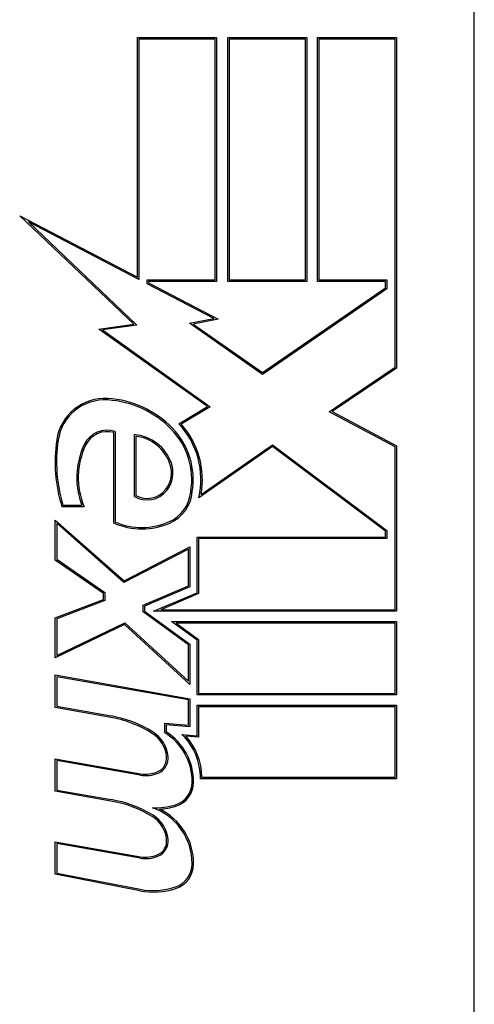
# Model space of a CAD drawing. Header units: inches. Extents: x 3.4 to 82.4, y 3.9 to 45.4.
# Tile 37 of 114: x 5.574 to 5.804, y 16.06 to 16.558. Entities that reach past the tile are written whole.
import ezdxf

# ---------------------------------------------------------------- set-up
doc = ezdxf.new("R2010")
doc.units = ezdxf.units.IN
doc.header["$MEASUREMENT"] = 0
doc.layers.add('Visible Edges(ANSI)', color=7, linetype='Continuous', lineweight=25)

msp = doc.modelspace()

# ---------------------------------------------------------------- linework, layer by layer
at = {"layer": 'Visible Edges(ANSI)'}
for p, q in [((5.803790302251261, 15.59135230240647), (5.803790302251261, 17.08331683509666)), ((5.63317023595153, 16.42784896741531), (5.63317023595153, 16.54907078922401)), ((5.63317023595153, 16.54907078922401), (5.673295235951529, 16.54907078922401)), ((5.67254523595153, 16.54832078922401), (5.63392023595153, 16.54832078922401)), ((5.63392023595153, 16.54832078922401), (5.63392023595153, 16.42661300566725)), ((5.67254523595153, 16.42644578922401), (5.67254523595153, 16.54832078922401)), ((5.673295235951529, 16.54907078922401), (5.673295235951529, 16.42569578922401)), ((5.67892023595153, 16.54907078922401), (5.71904523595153, 16.54907078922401)), ((5.67892023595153, 16.42569578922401), (5.67892023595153, 16.54907078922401)), ((5.718295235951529, 16.54832078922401), (5.67967023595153, 16.54832078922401)), ((5.67967023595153, 16.54832078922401), (5.67967023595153, 16.42644578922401)), ((5.718295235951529, 16.42644578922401), (5.718295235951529, 16.54832078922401)), ((5.71904523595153, 16.54907078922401), (5.71904523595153, 16.42569578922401)), ((5.72429523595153, 16.42569578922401), (5.72429523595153, 16.54907078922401)), ((5.72429523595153, 16.54907078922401), (5.76442023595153, 16.54907078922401)), ((5.76367023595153, 16.54832078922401), (5.72504523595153, 16.54832078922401)), ((5.72504523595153, 16.54832078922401), (5.72504523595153, 16.42644578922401)), ((5.76367023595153, 16.38221957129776), (5.76367023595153, 16.54832078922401)), ((5.76442023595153, 16.54907078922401), (5.76442023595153, 16.38182078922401)), ((5.63129523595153, 16.40408507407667), (5.57354523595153, 16.45888777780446)), ((5.57354523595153, 16.45888777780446), (5.63317023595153, 16.42784896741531)), ((5.63392023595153, 16.42661300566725), (5.577932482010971, 16.4557583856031)), ((5.577932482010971, 16.4557583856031), (5.632939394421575, 16.40355877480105)), ((5.63804523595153, 16.42446566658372), (5.63804523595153, 16.42644578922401)), ((5.63804523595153, 16.42644578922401), (5.67254523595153, 16.42644578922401)), ((5.673295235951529, 16.42569578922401), (5.63879523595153, 16.42569578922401)), ((5.63879523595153, 16.42569578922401), (5.63879523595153, 16.42492077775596)), ((5.71904523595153, 16.42569578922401), (5.67892023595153, 16.42569578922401)), ((5.67967023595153, 16.42644578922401), (5.718295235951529, 16.42644578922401)), ((5.75879523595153, 16.42569578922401), (5.72429523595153, 16.42569578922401)), ((5.72504523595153, 16.42644578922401), (5.75954523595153, 16.42644578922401)), ((5.75879523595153, 16.42235402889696), (5.75879523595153, 16.42569578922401)), ((5.75954523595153, 16.42644578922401), (5.75954523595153, 16.42195943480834)), ((5.671793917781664, 16.4068972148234), (5.63804523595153, 16.42446566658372)), ((5.63879523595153, 16.42492077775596), (5.674045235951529, 16.40657078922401)), ((5.75954523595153, 16.42195943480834), (5.69654125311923, 16.37865799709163)), ((5.69654523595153, 16.37957078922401), (5.75879523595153, 16.42235402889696)), ((5.659597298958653, 16.40452643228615), (5.671793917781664, 16.4068972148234)), ((5.674045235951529, 16.40657078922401), (5.661474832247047, 16.40412735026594)), ((5.613552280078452, 16.40159146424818), (5.63129523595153, 16.40408507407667)), ((5.66860773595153, 16.36232078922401), (5.613552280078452, 16.40159146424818)), ((5.632939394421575, 16.40355877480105), (5.615518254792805, 16.40111039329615)), ((5.615518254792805, 16.40111039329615), (5.669974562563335, 16.36226708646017)), ((5.69654125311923, 16.37865799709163), (5.659597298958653, 16.40452643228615)), ((5.661474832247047, 16.40412735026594), (5.69654523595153, 16.37957078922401)), ((5.730322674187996, 16.35972635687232), (5.76367023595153, 16.38221957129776)), ((5.76442023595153, 16.38182078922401), (5.731776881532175, 16.35980256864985)), ((5.65417023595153, 16.3536458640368), (5.66860773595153, 16.36232078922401)), ((5.669974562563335, 16.36226708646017), (5.655343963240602, 16.35347613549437)), ((5.76367023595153, 16.34199514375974), (5.730322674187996, 16.35972635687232)), ((5.731776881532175, 16.35980256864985), (5.76442023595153, 16.34244578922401)), ((5.62117023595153, 16.303445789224), (5.62117023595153, 16.34919578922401)), ((5.62192023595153, 16.34974309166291), (5.62192023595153, 16.30393805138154)), ((5.63167023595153, 16.31688408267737), (5.63167023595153, 16.34815197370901)), ((5.63242023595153, 16.34732078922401), (5.63242023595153, 16.31732078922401)), ((5.70160773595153, 16.34207078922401), (5.66429523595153, 16.31619578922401)), ((5.665407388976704, 16.31787972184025), (5.701624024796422, 16.34299477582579)), ((5.75879523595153, 16.29935137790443), (5.70160773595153, 16.34207078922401)), ((5.701624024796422, 16.34299477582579), (5.75954523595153, 16.29972727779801)), ((5.76367023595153, 16.25957078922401), (5.76367023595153, 16.34199514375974)), ((5.76442023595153, 16.34244578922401), (5.76442023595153, 16.25882078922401)), ((5.606170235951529, 16.311695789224), (5.59492023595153, 16.311695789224)), ((5.595473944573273, 16.31244578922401), (5.60506376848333, 16.31244578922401)), ((5.59154523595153, 16.28469578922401), (5.59154523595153, 16.30494578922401)), ((5.59154523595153, 16.30494578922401), (5.626420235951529, 16.27419578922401)), ((5.62630894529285, 16.27329401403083), (5.59229523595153, 16.30328459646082)), ((5.59229523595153, 16.30328459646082), (5.59229523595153, 16.28508875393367)), ((5.66335773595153, 16.26819578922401), (5.66335773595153, 16.29632078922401)), ((5.66335773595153, 16.29632078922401), (5.75879523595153, 16.29632078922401)), ((5.75879523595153, 16.29632078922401), (5.75879523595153, 16.29935137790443)), ((5.75954523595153, 16.29972727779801), (5.75954523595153, 16.29557078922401)), ((5.626420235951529, 16.27419578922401), (5.65979523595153, 16.29144578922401)), ((5.65979523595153, 16.29144578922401), (5.65979523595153, 16.27119578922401)), ((5.75954523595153, 16.29557078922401), (5.66410773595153, 16.29557078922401)), ((5.66410773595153, 16.29557078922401), (5.66410773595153, 16.26769937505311)), ((5.65904523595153, 16.29021389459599), (5.62630894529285, 16.27329401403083)), ((5.65904523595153, 16.2716922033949), (5.65904523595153, 16.29021389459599)), ((5.61592023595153, 16.26782078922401), (5.59154523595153, 16.28469578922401)), ((5.59229523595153, 16.28508875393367), (5.61667023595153, 16.26821375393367)), ((5.636075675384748, 16.2619422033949), (5.65904523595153, 16.2716922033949)), ((5.65979523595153, 16.27119578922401), (5.636825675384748, 16.26144578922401)), ((5.61592023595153, 16.26482078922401), (5.61592023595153, 16.26782078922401)), ((5.61667023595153, 16.26821375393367), (5.61667023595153, 16.26430568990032)), ((5.641271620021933, 16.25882078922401), (5.66335773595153, 16.26819578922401)), ((5.66410773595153, 16.26769937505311), (5.644957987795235, 16.25957078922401)), ((5.59154523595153, 16.25544578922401), (5.61592023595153, 16.26482078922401)), ((5.61667023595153, 16.26430568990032), (5.59229523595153, 16.25493068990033)), ((5.636075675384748, 16.25843864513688), (5.636075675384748, 16.2619422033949)), ((5.636825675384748, 16.26144578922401), (5.636825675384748, 16.25882078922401)), ((5.65904523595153, 16.24175028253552), (5.636075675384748, 16.25843864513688)), ((5.636825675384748, 16.25882078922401), (5.65979523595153, 16.24213242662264)), ((5.76442023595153, 16.25882078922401), (5.641271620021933, 16.25882078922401)), ((5.644957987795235, 16.25957078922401), (5.76367023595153, 16.25957078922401)), ((5.59154523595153, 16.23519578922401), (5.59154523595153, 16.25544578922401)), ((5.62664674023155, 16.252070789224), (5.59154523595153, 16.23519578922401)), ((5.59229523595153, 16.25493068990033), (5.59229523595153, 16.23638851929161)), ((5.59229523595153, 16.23638851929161), (5.626779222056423, 16.25296664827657)), ((5.65979523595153, 16.22169578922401), (5.62664674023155, 16.252070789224)), ((5.626779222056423, 16.25296664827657), (5.65904523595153, 16.2234002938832)), ((5.65042023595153, 16.25357078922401), (5.76442023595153, 16.25357078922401)), ((5.66335773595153, 16.24417114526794), (5.65042023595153, 16.25357078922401)), ((5.76367023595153, 16.252820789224), (5.652728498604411, 16.252820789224)), ((5.652728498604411, 16.252820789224), (5.66410773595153, 16.24455328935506)), ((5.76367023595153, 16.21719578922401), (5.76367023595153, 16.252820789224)), ((5.76442023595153, 16.25357078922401), (5.76442023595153, 16.21644578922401)), ((5.65904523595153, 16.2234002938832), (5.65904523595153, 16.24175028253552)), ((5.65979523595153, 16.24213242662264), (5.65979523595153, 16.22169578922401)), ((5.66335773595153, 16.21644578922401), (5.66335773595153, 16.24417114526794)), ((5.66410773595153, 16.24455328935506), (5.66410773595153, 16.21719578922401)), ((5.59154523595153, 16.22657078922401), (5.65979523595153, 16.21453647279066)), ((5.59154523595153, 16.21007078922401), (5.59154523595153, 16.22657078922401)), ((5.59229523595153, 16.22567697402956), (5.59229523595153, 16.21070011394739)), ((5.65904523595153, 16.21390714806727), (5.59229523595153, 16.22567697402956)), ((5.76442023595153, 16.21644578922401), (5.66335773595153, 16.21644578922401)), ((5.66410773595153, 16.21719578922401), (5.76367023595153, 16.21719578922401)), ((5.65904523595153, 16.20113927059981), (5.65904523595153, 16.21390714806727)), ((5.65979523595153, 16.21453647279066), (5.65979523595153, 16.20032078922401)), ((5.66335773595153, 16.21119578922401), (5.76442023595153, 16.21119578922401)), ((5.66335773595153, 16.19582078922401), (5.66335773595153, 16.21119578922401)), ((5.76442023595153, 16.21119578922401), (5.76442023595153, 16.17407078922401)), ((5.61967023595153, 16.20511159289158), (5.59154523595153, 16.21007078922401)), ((5.59229523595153, 16.21070011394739), (5.619800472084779, 16.20585019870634)), ((5.76367023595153, 16.21044578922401), (5.66410773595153, 16.21044578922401)), ((5.66410773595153, 16.21044578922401), (5.66410773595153, 16.1950023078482)), ((5.76367023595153, 16.17482078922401), (5.76367023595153, 16.21044578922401)), ((5.647045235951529, 16.19733196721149), (5.647045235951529, 16.20218913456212)), ((5.647045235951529, 16.20218913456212), (5.65904523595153, 16.20113927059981)), ((5.65979523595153, 16.20032078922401), (5.64779523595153, 16.20137065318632)), ((5.64779523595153, 16.20137065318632), (5.64779523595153, 16.19774606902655)), ((5.65567023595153, 16.19649335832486), (5.66335773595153, 16.19582078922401)), ((5.66410773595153, 16.1950023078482), (5.657638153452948, 16.19556832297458)), ((5.59154523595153, 16.16769578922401), (5.59154523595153, 16.18419578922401)), ((5.59154523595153, 16.18419578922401), (5.63467023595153, 16.17659168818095)), ((5.634539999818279, 16.1758530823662), (5.59229523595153, 16.18330197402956)), ((5.59229523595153, 16.18330197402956), (5.59229523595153, 16.16832511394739)), ((5.76442023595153, 16.17407078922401), (5.66504523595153, 16.17407078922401)), ((5.665801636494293, 16.17482078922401), (5.76367023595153, 16.17482078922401)), ((5.61967023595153, 16.16273659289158), (5.59154523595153, 16.16769578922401)), ((5.59229523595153, 16.16832511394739), (5.619795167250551, 16.16347613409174)), ((5.59154523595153, 16.12570567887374), (5.59154523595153, 16.14220567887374)), ((5.59154523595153, 16.14220567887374), (5.63467023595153, 16.13460157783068)), ((5.63453995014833, 16.13386298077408), (5.59229523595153, 16.14131186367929)), ((5.59229523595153, 16.14131186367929), (5.59229523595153, 16.1263239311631)), ((5.634393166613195, 16.11737688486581), (5.59154523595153, 16.12570567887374)), ((5.59229523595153, 16.1263239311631), (5.634536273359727, 16.11811310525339))]:
    msp.add_line(p, q, dxfattribs=at)
for centre, radius, start, end in [((5.616692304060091, 16.3418259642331), 0.0246641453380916, 86.56464812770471, 171.5605196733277), ((5.616692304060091, 16.3418259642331), 0.0239141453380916, 86.56464812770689, 171.5605196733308), ((5.615188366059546, 16.31677292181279), 0.0490122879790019, 44.16842849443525, 86.56464812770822), ((5.615188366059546, 16.31677292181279), 0.0497622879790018, 44.16842849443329, 86.56464812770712), ((5.62408970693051, 16.32541955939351), 0.0366026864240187, 350.3604128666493, 44.16842849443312), ((5.62408970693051, 16.32541955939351), 0.0373526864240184, 350.4085415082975, 44.16842849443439), ((5.62408970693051, 16.32541955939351), 0.0412499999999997, 347.0790482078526, 43.17854216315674), ((5.62408970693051, 16.32541955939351), 0.042, 349.6582009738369, 41.91394699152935), ((5.617767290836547, 16.33768840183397), 0.01275, 70.9907264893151, 154.6783819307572), ((5.617767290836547, 16.33768840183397), 0.0120000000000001, 73.526087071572, 154.6783819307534), ((5.629860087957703, 16.32647742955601), 0.02175, 19.37968331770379, 85.22602561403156), ((5.629860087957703, 16.32647742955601), 0.0209999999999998, 19.37968331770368, 82.99754860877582), ((5.667365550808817, 16.33430750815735), 0.0758921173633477, 171.5605196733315, 197.3342500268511), ((5.667365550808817, 16.33430750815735), 0.0751421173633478, 171.5605196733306, 196.9141382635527), ((5.64159584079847, 16.32641369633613), 0.0391113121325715, 154.678381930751, 200.9241758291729), ((5.64159584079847, 16.32641369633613), 0.0383613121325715, 154.6783819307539, 202.5609099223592), ((5.636758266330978, 16.32890391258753), 0.0136874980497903, 321.1651595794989, 19.37968331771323), ((5.636758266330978, 16.32890391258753), 0.0144374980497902, 321.1651595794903, 19.37968331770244), ((5.638123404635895, 16.32780494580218), 0.0126849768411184, 239.4210399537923, 321.1651595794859), ((5.638123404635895, 16.32780494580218), 0.0119349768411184, 241.4547053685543, 321.165159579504), ((5.64198880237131, 16.32082538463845), 0.0182514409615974, 293.8444700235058, 355.1757350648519), ((5.64198880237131, 16.32082538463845), 0.019001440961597, 293.8444700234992, 355.0801743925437), ((5.63542023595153, 16.33568706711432), 0.0352499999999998, 246.1555299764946, 293.8444700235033), ((5.63542023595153, 16.33568706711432), 0.0345000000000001, 246.9643158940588, 293.8444700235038), ((5.609576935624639, 16.14786964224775), 0.0581250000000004, 57.59923895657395, 79.99999999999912), ((5.609576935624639, 16.14786964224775), 0.0588750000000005, 57.59923895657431, 79.99999999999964), ((5.632283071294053, 16.18364773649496), 0.0157500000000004, 6.030009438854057, 57.59923895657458), ((5.632283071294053, 16.18364773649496), 0.0165000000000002, 6.030009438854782, 57.59923895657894), ((5.631637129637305, 16.17246928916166), 0.0292500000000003, 359.4776463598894, 58.21233146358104), ((5.631637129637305, 16.17246928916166), 0.0300000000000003, 359.4776463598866, 57.41137346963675), ((5.635051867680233, 16.17470155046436), 0.0300000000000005, 358.7952459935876, 46.58490232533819), ((5.635051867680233, 16.17470155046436), 0.03075, 0.2221754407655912, 42.7338884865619), ((5.640487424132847, 16.18451439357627), 0.0074999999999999, 293.5571231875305, 6.030009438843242), ((5.640487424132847, 16.18451439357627), 0.0082499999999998, 293.5571231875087, 6.03000943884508), ((5.637340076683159, 16.19173310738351), 0.0161250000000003, 260.0000000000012, 293.5571231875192), ((5.637340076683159, 16.19173310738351), 0.0153749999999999, 260, 293.5571231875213), ((5.648967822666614, 16.17231128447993), 0.0119185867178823, 286.9927973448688, 359.4776463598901), ((5.648967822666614, 16.17231128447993), 0.0126685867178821, 286.9927973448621, 359.4776463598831), ((5.610402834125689, 16.10535514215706), 0.0581250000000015, 58.5584146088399, 80.82565477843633), ((5.610402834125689, 16.10535514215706), 0.0588750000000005, 58.55241399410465, 80.82037888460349), ((5.642149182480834, 16.19462408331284), 0.035250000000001, 267.7769051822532, 286.992797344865), ((5.630940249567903, 16.13111787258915), 0.0299461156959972, 359.6787964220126, 70.81360196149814), ((5.642149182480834, 16.19462408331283), 0.0359999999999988, 273.6168955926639, 286.9927973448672), ((5.630940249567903, 16.13111787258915), 0.0306961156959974, 359.6787964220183, 63.95078179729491), ((5.632285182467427, 16.14164639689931), 0.0157500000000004, 6.102682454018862, 57.60833466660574), ((5.632285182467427, 16.14164639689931), 0.0165000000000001, 6.102682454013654, 57.63010978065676), ((5.640488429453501, 16.14252345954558), 0.0075, 293.5487451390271, 6.102682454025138), ((5.640488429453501, 16.14252345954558), 0.0082500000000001, 293.5487451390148, 6.102682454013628), ((5.637342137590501, 16.14974263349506), 0.0161249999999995, 259.9923848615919, 293.5487451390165), ((5.637342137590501, 16.14974263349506), 0.0153749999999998, 259.9922013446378, 293.5487451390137), ((5.648511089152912, 16.13101936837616), 0.0123750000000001, 288.4747905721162, 359.6787964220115), ((5.648511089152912, 16.13101936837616), 0.013125, 288.4747905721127, 359.6787964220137), ((5.641262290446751, 16.15271546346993), 0.0359999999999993, 259.0000000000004, 288.4747905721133), ((5.641262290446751, 16.15271546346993), 0.0352499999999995, 258.9999999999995, 288.4747905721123)]:
    msp.add_arc(centre, radius, start, end, dxfattribs=at)

doc.saveas('drawing.dxf')
